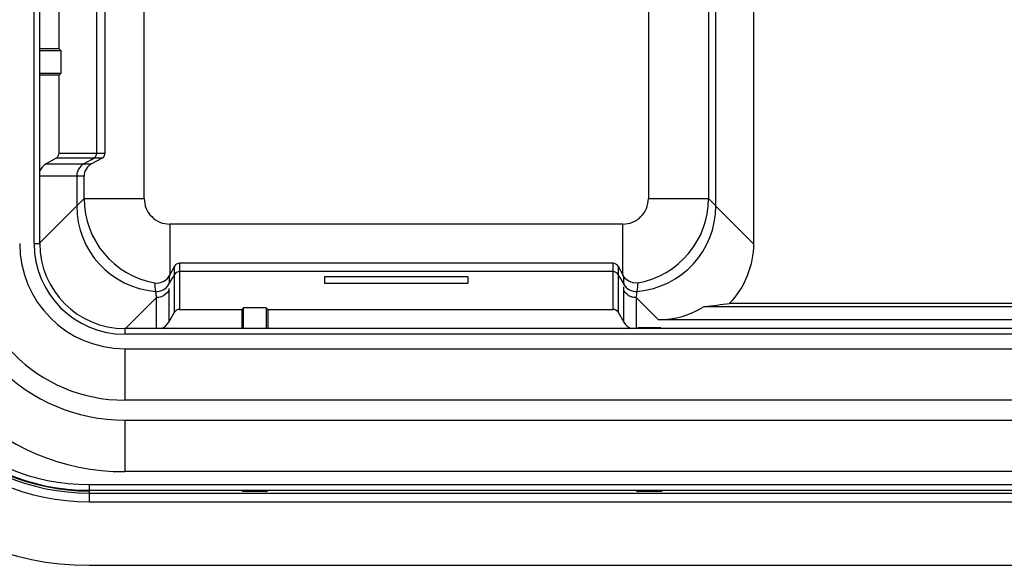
# Model space of a CAD drawing. Header units: millimetres. Extents: x 6863 to 7584, y 164 to 940.
# Tile 8 of 31: x 7361 to 7395, y 539 to 558. Entities that reach past the tile are written whole.
import ezdxf

# ---------------------------------------------------------------- set-up
doc = ezdxf.new("R2010")
doc.units = ezdxf.units.MM
doc.header["$LTSCALE"] = 32.67
doc.layers.get('0').update_dxf_attribs({"linetype": 'CONTINUOUS'})

msp = doc.modelspace()

# ---------------------------------------------------------------- linework, layer by layer
for p, q in [((7361.069, 550.242), (7361.069, 681.742)), ((7361.269, 550.242), (7361.269, 681.742)), ((7364.921, 551.816), (7364.921, 680.168)), ((7363.26, 553.407), (7363.26, 568.576)), ((7363.554, 553.407), (7363.554, 568.576)), ((7361.939, 557.05), (7361.939, 566.934)), ((7382.556, 561.022), (7382.556, 551.816)), ((7384.661, 561.024), (7384.661, 551.815)), ((7384.918, 551.559), (7384.918, 560.766)), ((7386.238, 559.446), (7386.238, 550.238)), ((7361.939, 557.05), (7361.269, 557.05)), ((7361.269, 556.992), (7361.997, 556.992)), ((7361.997, 556.992), (7361.939, 557.05)), ((7361.997, 556.992), (7361.997, 556.192)), ((7361.997, 556.192), (7361.269, 556.192)), ((7361.939, 556.134), (7361.269, 556.134)), ((7361.997, 556.192), (7361.939, 556.134)), ((7361.939, 553.407), (7361.939, 556.134)), ((7361.839, 553.234), (7361.489, 553.032)), ((7363.16, 553.234), (7361.839, 553.234)), ((7361.939, 553.407), (7363.26, 553.407)), ((7363.059, 553.176), (7363.16, 553.234)), ((7363.448, 553.234), (7363.079, 553.032)), ((7363.448, 553.234), (7363.16, 553.234)), ((7363.26, 553.407), (7363.554, 553.407)), ((7361.489, 553.032), (7362.794, 553.032)), ((7363.059, 553.176), (7362.809, 553.032)), ((7362.809, 553.032), (7363.079, 553.032)), ((7363.059, 553.185), (7363.059, 553.176)), ((7362.543, 552.599), (7361.269, 552.599)), ((7362.559, 552.599), (7362.559, 551.559)), ((7362.816, 552.599), (7362.559, 552.599)), ((7362.816, 551.815), (7362.816, 552.599)), ((7362.543, 551.543), (7361.269, 550.268)), ((7362.816, 551.815), (7362.559, 551.559)), ((7362.816, 551.815), (7364.921, 551.815)), ((7382.556, 551.815), (7384.661, 551.815)), ((7384.918, 551.559), (7384.661, 551.815)), ((7386.238, 550.238), (7384.933, 551.543)), ((7365.812, 550.924), (7365.812, 549.144)), ((7381.665, 550.924), (7365.812, 550.924)), ((7381.665, 549.144), (7381.665, 550.924)), ((7361.069, 550.242), (7361.269, 550.242)), ((7365.981, 549.452), (7365.803, 549.128)), ((7365.981, 549.163), (7365.981, 549.452)), ((7366.154, 549.557), (7366.154, 549.264)), ((7381.323, 549.557), (7366.154, 549.557)), ((7381.323, 549.264), (7381.323, 549.557)), ((7381.496, 549.452), (7381.674, 549.128)), ((7381.496, 549.452), (7381.496, 549.163)), ((7365.981, 549.163), (7365.922, 549.063)), ((7365.981, 547.843), (7365.981, 549.163)), ((7366.154, 549.264), (7366.154, 547.943)), ((7381.323, 549.264), (7366.154, 549.264)), ((7371.238, 548.844), (7371.238, 549.091)), ((7371.238, 549.091), (7376.238, 549.091)), ((7376.238, 549.091), (7376.238, 548.844)), ((7381.323, 547.943), (7381.323, 549.264)), ((7381.554, 549.063), (7381.496, 549.163)), ((7381.496, 549.163), (7381.496, 547.843)), ((7381.674, 549.128), (7381.682, 549.023)), ((7365.783, 548.821), (7365.922, 549.063)), ((7365.792, 548.926), (7365.783, 548.821)), ((7365.792, 549.017), (7365.792, 548.926)), ((7365.932, 549.063), (7365.922, 549.063)), ((7376.238, 548.844), (7371.238, 548.844)), ((7381.545, 549.063), (7381.554, 549.063)), ((7381.554, 549.063), (7381.693, 548.821)), ((7381.682, 549.023), (7381.688, 548.921)), ((7381.688, 548.921), (7381.693, 548.821)), ((7381.698, 548.603), (7381.697, 548.734)), ((7365.333, 548.418), (7365.345, 548.353)), ((7365.78, 548.669), (7365.778, 548.603)), ((7365.778, 548.603), (7365.778, 547.492)), ((7381.698, 547.492), (7381.698, 548.603)), ((7364.265, 547.272), (7365.345, 548.353)), ((7365.345, 547.272), (7365.345, 548.353)), ((7382.131, 548.353), (7382.907, 547.577)), ((7382.131, 548.353), (7382.131, 547.272)), ((7384.511, 548.042), (7409.788, 548.042)), ((7385.395, 548.154), (7395.931, 548.154)), ((7365.778, 547.492), (7365.981, 547.843)), ((7366.154, 547.943), (7368.331, 547.943)), ((7368.388, 548.001), (7368.331, 547.943)), ((7368.331, 547.943), (7368.331, 547.272)), ((7368.388, 547.272), (7368.388, 548.001)), ((7369.188, 548.001), (7368.388, 548.001)), ((7369.188, 548.001), (7369.246, 547.943)), ((7369.188, 548.001), (7369.188, 547.272)), ((7369.246, 547.943), (7369.246, 547.272)), ((7369.246, 547.943), (7381.323, 547.943)), ((7381.496, 547.843), (7381.698, 547.492)), ((7531.07, 547.577), (7382.907, 547.577)), ((7364.238, 547.272), (7364.238, 547.072)), ((7549.738, 547.272), (7364.238, 547.272)), ((7549.738, 547.072), (7364.238, 547.072)), ((7382.988, 547.3), (7382.188, 547.3)), ((7364.238, 546.567), (7364.238, 544.767)), ((7364.238, 546.567), (7549.738, 546.567)), ((7549.738, 544.767), (7364.238, 544.767)), ((7364.238, 544.067), (7364.238, 542.267)), ((7364.238, 544.067), (7549.738, 544.067)), ((7549.738, 542.267), (7364.238, 542.267)), ((7362.988, 541.815), (7362.988, 541.615)), ((7362.988, 541.815), (7550.988, 541.815)), ((7362.988, 541.615), (7550.988, 541.615)), ((7362.988, 541.592), (7362.988, 541.215)), ((7362.988, 541.52), (7550.988, 541.52)), ((7368.331, 541.592), (7368.388, 541.573)), ((7369.188, 541.573), (7368.388, 541.573)), ((7369.188, 541.573), (7369.246, 541.592)), ((7382.131, 541.592), (7382.188, 541.573)), ((7382.988, 541.573), (7382.188, 541.573)), ((7382.988, 541.573), (7383.046, 541.592)), ((7362.988, 541.215), (7550.988, 541.215)), ((7362.988, 538.992), (7550.988, 538.992))]:
    msp.add_line(p, q)
for centre, radius, start, end in [((7365.553, 551.557), 2.995, 179.9569, 265.3313), ((7365.819, 551.822), 3.003, 180.1286, 259.6612), ((7365.811, 551.815), 0.891, 179.9617, 270.0383), ((7381.665, 551.815), 0.891, 269.9617, 0.0383), ((7381.923, 551.557), 2.995, 274.6687, 0.0431), ((7381.658, 551.822), 3.003, 280.3388, 359.8714), ((7364.238, 550.242), 7.975, 180, 270), ((7364.238, 550.242), 6.175, 180, 270), ((7364.238, 550.242), 5.475, 180, 270), ((7364.238, 550.242), 3.675, 180, 270), ((7364.238, 550.242), 3.17, 180, 270), ((7364.238, 550.242), 2.97, 180, 270), ((7362.988, 548.992), 10, 180, 270), ((7362.988, 548.992), 7.777, 180, 270), ((7362.988, 548.992), 7.472, 180, 270), ((7362.988, 548.992), 7.4, 180, 270), ((7362.988, 548.992), 7.377, 180, 270), ((7362.988, 548.992), 7.177, 180, 270), ((7365.35, 549.071), 0.5, 265.3449, 330.0813), ((7382.126, 549.071), 0.5, 209.9188, 274.6551), ((7377.234, 549.218), 4.975, 352.5444, 355.9655), ((7368.821, 549.034), 3.542, 187.7568, 190.0009), ((7382.132, 548.855), 0.502, 230.3112, 250.1667), ((7378.799, 549.011), 3.397, 348.8274, 352.287)]:
    msp.add_arc(centre, radius, start, end)
for centre, major_axis, ratio, start_param, end_param in [((7361.739, 553.407), (0.2, 0), 0.99863, -1.047198, 0), ((7363.06, 553.407), (-0.2, 0), 0.99863, 8.37758, 9.424778), ((7363.06, 553.407), (0.2, 0), 0.99863, -1.047198, 0), ((7363.343, 553.407), (0.211, 0), 0.948965, -1.047198, 0), ((7361.739, 552.599), (0.501, 0), 0.99863, 2.094395, 2.792068), ((7363.06, 552.599), (-0.501, 0), 0.99863, -1.047198, 0), ((7363.343, 552.599), (0.527, 0), 0.948965, 2.094395, 3.141593), ((7366.154, 549.346), (0, 0.211), 0.948965, 0, 1.047198), ((7381.323, 549.346), (0, 0.211), 0.948965, -1.047198, 0), ((7366.154, 549.063), (0, 0.2), 0.99863, 0, 1.047198), ((7381.323, 549.063), (0, -0.2), 0.99863, 8.37758, 9.424778), ((7381.323, 549.063), (0, 0.2), 0.99863, -1.047198, 0), ((7382.899, 550.581), (2.127, -2.127), 0.997265, -0.784029, -0.22045), ((7384.804, 548.676), (3.75, 0.461), 0.157973, -1.668479, -1.431787), ((7366.154, 547.743), (0, 0.2), 0.99863, 0, 1.047198), ((7381.323, 547.743), (0, 0.2), 0.99863, -1.047198, 0), ((7365.345, 547.743), (0, -0.501), 0.99863, 0.349525, 1.047198)]:
    msp.add_ellipse(centre, major_axis=major_axis, ratio=ratio, start_param=start_param, end_param=end_param)
for points in [[(7386.238, 550.238), (7386.238, 549.489), (7385.917, 548.692), (7385.396, 548.154)], [(7365.803, 549.128), (7365.8, 549.09), (7365.793, 549.054), (7365.792, 549.017)], [(7365.28, 548.868), (7365.287, 548.769), (7365.297, 548.671), (7365.31, 548.573)], [(7365.518, 548.384), (7365.463, 548.364), (7365.404, 548.353), (7365.345, 548.353)], [(7365.778, 548.603), (7365.722, 548.505), (7365.625, 548.423), (7365.518, 548.384)], [(7381.811, 548.469), (7381.766, 548.506), (7381.727, 548.552), (7381.698, 548.603)], [(7382.131, 548.353), (7382.074, 548.353), (7382.016, 548.363), (7381.962, 548.383)], [(7381.698, 547.492), (7381.755, 547.394), (7381.853, 547.311), (7381.96, 547.272)]]:
    msp.add_open_spline(points, degree=3)
for points in [[(7365.28, 548.868), (7365.388, 548.849), (7365.609, 548.887), (7365.757, 549.044), (7365.803, 549.128)], [(7382.197, 548.868), (7382.089, 548.849), (7381.868, 548.887), (7381.719, 549.044), (7381.674, 549.128)]]:
    msp.add_open_spline(points, degree=3, knots=[0, 0, 0, 0, 0.535576, 1, 1, 1, 1])

doc.saveas('drawing.dxf')
